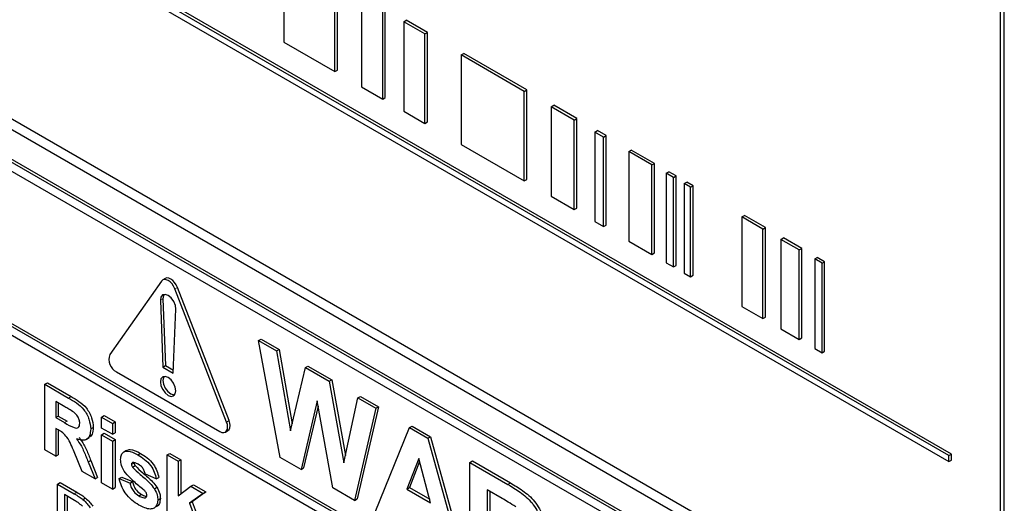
# Paper-space layout 'Blatt2' of a CAD drawing. Header units: millimetres. Extents: x 5 to 418, y 2 to 292.
# Tile 21 of 58: x 97.62 to 106.6, y 187.44 to 191.85. Entities that reach past the tile are written whole.
import ezdxf

# ---------------------------------------------------------------- set-up
doc = ezdxf.new("R2010")
doc.units = ezdxf.units.MM

psp = doc.layouts.new('Blatt2')

# ---------------------------------------------------------------- linework, layer by layer
at = {"color": 7, "linetype": 'Continuous', "lineweight": 25}
for p, q in [((106.5999, 185.8986), (106.5999, 196.9219)), ((106.5661, 186.0152), (106.5661, 196.9024)), ((106.1168, 187.8905), (94.5358, 194.576)), ((106.0932, 187.8769), (94.5123, 194.5624)), ((94.5123, 194.508), (106.0932, 187.8224)), ((94.4612, 192.6339), (106.3642, 185.7625)), ((94.5453, 192.6825), (106.3304, 185.8791)), ((100.0299, 192.4659), (100.0299, 191.6494)), ((106.3052, 185.5243), (94.5201, 192.3277)), ((106.2817, 185.5107), (94.4965, 192.3141)), ((100.4945, 191.3811), (100.4945, 192.1977)), ((100.518, 191.3947), (100.518, 192.2113)), ((100.7392, 192.0564), (100.7392, 191.2399)), ((100.9312, 191.129), (100.9312, 191.9456)), ((100.9548, 191.1426), (100.9548, 191.9592)), ((101.1232, 191.8347), (101.1468, 191.8483)), ((101.3152, 191.7239), (101.1232, 191.8347)), ((101.1232, 191.8347), (101.1232, 191.0182)), ((101.3387, 191.7375), (101.1468, 191.8483)), ((101.3152, 191.7239), (101.3387, 191.7375)), ((101.3152, 190.9074), (101.3152, 191.7239)), ((101.3387, 190.921), (101.3387, 191.7375)), ((100.0299, 191.6494), (100.4945, 191.3811)), ((101.6468, 191.5325), (101.6703, 191.5461)), ((102.2227, 191.2), (101.6468, 191.5325)), ((101.6468, 191.5325), (101.6468, 190.7159)), ((102.2463, 191.2136), (101.6703, 191.5461)), ((100.4945, 191.3811), (100.518, 191.3947)), ((100.7392, 191.2399), (100.9312, 191.129)), ((102.2227, 191.2), (102.2463, 191.2136)), ((102.2227, 190.3835), (102.2227, 191.2)), ((102.2463, 190.3971), (102.2463, 191.2136)), ((100.9312, 191.129), (100.9548, 191.1426)), ((102.4671, 191.0589), (102.4906, 191.0725)), ((102.7005, 190.9514), (102.4906, 191.0725)), ((101.1232, 191.0182), (101.3152, 190.9074)), ((102.6769, 190.9378), (102.4671, 191.0589)), ((102.4671, 191.0589), (102.4671, 190.2424)), ((101.3152, 190.9074), (101.3387, 190.921)), ((102.6769, 190.9378), (102.7005, 190.9514)), ((102.6769, 190.1213), (102.6769, 190.9378)), ((102.7005, 190.1349), (102.7005, 190.9514)), ((102.8666, 190.8283), (102.8902, 190.8419)), ((102.9447, 190.7832), (102.8666, 190.8283)), ((102.8666, 190.8283), (102.8666, 190.0117)), ((102.9683, 190.7968), (102.8902, 190.8419)), ((101.6468, 190.7159), (102.2227, 190.3835)), ((102.9447, 190.7832), (102.9683, 190.7968)), ((102.9447, 189.9666), (102.9447, 190.7832)), ((102.9683, 189.9802), (102.9683, 190.7968)), ((103.175, 190.6503), (103.1985, 190.6639)), ((103.3852, 190.5289), (103.175, 190.6503)), ((103.175, 190.6503), (103.175, 189.8337)), ((103.4088, 190.5425), (103.1985, 190.6639)), ((103.3852, 190.5289), (103.4088, 190.5425)), ((103.4088, 189.726), (103.4088, 190.5425)), ((106.2817, 185.4291), (97.5135, 190.4908)), ((103.3852, 189.7124), (103.3852, 190.5289)), ((103.5164, 190.4532), (103.5399, 190.4668)), ((103.5835, 190.4144), (103.5164, 190.4532)), ((103.5164, 190.4532), (103.5164, 189.6366)), ((103.6071, 190.428), (103.5399, 190.4668)), ((102.2227, 190.3835), (102.2463, 190.3971)), ((103.5835, 190.4144), (103.6071, 190.428)), ((103.5835, 189.5979), (103.5835, 190.4144)), ((103.6071, 189.6115), (103.6071, 190.428)), ((103.6816, 190.3578), (103.7051, 190.3714)), ((103.7376, 190.3254), (103.6816, 190.3578)), ((103.6816, 190.3578), (103.6816, 189.5413)), ((103.7612, 190.3391), (103.7051, 190.3714)), ((103.7376, 190.3254), (103.7612, 190.3391)), ((103.7376, 189.5089), (103.7376, 190.3254)), ((103.7612, 189.5225), (103.7612, 190.3391)), ((102.4671, 190.2424), (102.6769, 190.1213)), ((102.6769, 190.1213), (102.7005, 190.1349)), ((102.8666, 190.0117), (102.9447, 189.9666)), ((104.2076, 190.0541), (104.2312, 190.0677)), ((104.3984, 189.944), (104.2076, 190.0541)), ((104.2076, 190.0541), (104.2076, 189.2376)), ((104.4219, 189.9576), (104.2312, 190.0677)), ((102.9447, 189.9666), (102.9683, 189.9802)), ((104.3984, 189.944), (104.4219, 189.9576)), ((104.3984, 189.1275), (104.3984, 189.944)), ((104.4219, 189.1411), (104.4219, 189.9576)), ((103.175, 189.8337), (103.3852, 189.7124)), ((104.5626, 189.8492), (104.5862, 189.8628)), ((104.7288, 189.7533), (104.5626, 189.8492)), ((104.5626, 189.8492), (104.5626, 189.0327)), ((104.7524, 189.7669), (104.5862, 189.8628)), ((103.3852, 189.7124), (103.4088, 189.726)), ((104.7288, 189.7533), (104.7524, 189.7669)), ((104.7288, 188.9367), (104.7288, 189.7533)), ((104.7524, 188.9503), (104.7524, 189.7669)), ((103.5164, 189.6366), (103.5835, 189.5979)), ((104.871, 189.6712), (104.8946, 189.6848)), ((104.938, 189.6325), (104.871, 189.6712)), ((104.871, 189.6712), (104.871, 188.8546)), ((104.9616, 189.6461), (104.8946, 189.6848)), ((104.938, 189.6325), (104.9616, 189.6461)), ((104.9616, 188.8295), (104.9616, 189.6461)), ((103.5835, 189.5979), (103.6071, 189.6115)), ((104.938, 188.8159), (104.938, 189.6325)), ((98.9137, 189.4686), (98.4422, 188.7979)), ((98.9485, 189.4926), (98.9249, 189.479)), ((103.6816, 189.5413), (103.7376, 189.5089)), ((103.7376, 189.5089), (103.7612, 189.5225)), ((99.5075, 188.1829), (99.0361, 189.3979)), ((99.5311, 188.1965), (99.0597, 189.4115)), ((98.9043, 189.2934), (98.9278, 188.6848)), ((98.9278, 189.307), (98.9513, 188.6984)), ((99.022, 188.6303), (99.0455, 189.2118)), ((104.2076, 189.2376), (104.3984, 189.1275)), ((104.3984, 189.1275), (104.4219, 189.1411)), ((97.5135, 189.0756), (106.4467, 183.9186)), ((97.5371, 189.0892), (106.4467, 183.9459)), ((104.5626, 189.0327), (104.7288, 188.9367)), ((106.4467, 183.837), (97.5135, 188.994)), ((99.7998, 188.926), (99.8234, 188.9396)), ((99.9973, 187.8593), (99.7998, 188.926)), ((99.7998, 188.926), (99.9625, 188.8321)), ((99.8234, 188.9396), (99.986, 188.8457)), ((104.7288, 188.9367), (104.7524, 188.9503)), ((99.9625, 188.8321), (99.986, 188.8457)), ((99.9625, 188.8321), (100.0907, 188.1037)), ((99.986, 188.8457), (100.1056, 188.1668)), ((104.871, 188.8546), (104.938, 188.8159)), ((104.938, 188.8159), (104.9616, 188.8295)), ((98.9278, 188.6848), (98.9513, 188.6984)), ((98.9278, 188.6848), (99.022, 188.6303)), ((98.9513, 188.6984), (99.0231, 188.6569)), ((100.0907, 188.1037), (100.2264, 188.6797)), ((100.2264, 188.6797), (100.2499, 188.6933)), ((100.2264, 188.6797), (100.4429, 188.5548)), ((100.2499, 188.6933), (100.4664, 188.5684)), ((98.5035, 188.64), (99.4463, 188.0958)), ((100.4429, 188.5548), (100.4664, 188.5684)), ((100.4664, 188.5684), (100.5914, 187.8773)), ((97.8496, 188.5276), (97.8731, 188.5412)), ((97.8496, 187.9288), (97.8496, 188.5276)), ((97.8496, 188.5276), (98.0672, 188.402)), ((97.8731, 188.5412), (98.0908, 188.4156)), ((100.4429, 188.5548), (100.5772, 187.8118)), ((100.334, 188.3772), (100.1864, 187.7502)), ((100.4777, 187.582), (100.334, 188.3772)), ((100.5772, 187.8118), (100.7051, 188.4034)), ((100.7051, 188.4034), (100.7287, 188.417)), ((100.7051, 188.4034), (100.8681, 188.3093)), ((100.7287, 188.417), (100.8916, 188.3229)), ((98.034, 188.3213), (97.9493, 188.3703)), ((97.9493, 188.3703), (97.9493, 188.2244)), ((97.9729, 188.3567), (97.9729, 188.238)), ((100.3428, 188.3282), (100.21, 187.7638)), ((100.8681, 188.3093), (100.6742, 187.4686)), ((100.8916, 188.3229), (100.6978, 187.4822)), ((100.8681, 188.3093), (100.8916, 188.3229)), ((97.9493, 188.2244), (97.9729, 188.238)), ((97.9493, 188.2244), (98.0296, 188.178)), ((97.9729, 188.238), (98.0532, 188.1917)), ((98.3681, 188.2283), (98.3917, 188.2419)), ((98.3681, 188.2283), (98.4678, 188.1707)), ((98.3681, 188.1285), (98.3681, 188.2283)), ((98.3917, 188.2419), (98.4914, 188.1843)), ((97.9716, 188.1117), (97.9493, 188.1246)), ((97.9493, 188.1246), (97.9493, 187.8713)), ((97.9729, 188.1109), (97.9729, 187.8849)), ((98.2684, 188.12), (98.292, 188.1336)), ((98.4678, 188.0709), (98.3681, 188.1285)), ((98.4678, 188.1707), (98.4914, 188.1843)), ((98.4678, 188.1707), (98.4678, 188.0709)), ((98.4914, 188.1843), (98.4914, 188.0845)), ((100.8634, 187.3593), (101.1752, 188.132)), ((101.1752, 188.132), (101.1988, 188.1456)), ((101.1752, 188.132), (101.3433, 188.0349)), ((101.1988, 188.1456), (101.3669, 188.0485)), ((98.2271, 188.0233), (98.2536, 188.0386)), ((98.3681, 188.0671), (98.3917, 188.0807)), ((98.3681, 187.6295), (98.3681, 188.0671)), ((98.3681, 188.0671), (98.4678, 188.0095)), ((98.3917, 188.0807), (98.4914, 188.0231)), ((98.4678, 188.0709), (98.4914, 188.0845)), ((98.4678, 188.0095), (98.4914, 188.0231)), ((98.4914, 188.0231), (98.4914, 187.5855)), ((99.4963, 188.0908), (99.5199, 188.1044)), ((101.3433, 188.0349), (101.3669, 188.0485)), ((101.3433, 188.0349), (101.6566, 186.9014)), ((101.3669, 188.0485), (101.6802, 186.915)), ((97.9493, 187.8713), (97.8496, 187.9288)), ((98.4678, 188.0095), (98.4678, 187.5719)), ((97.9493, 187.8713), (97.9729, 187.8849)), ((98.1917, 187.7313), (98.118, 187.9098)), ((98.5961, 187.9243), (98.5696, 187.909)), ((98.6998, 187.8833), (98.7234, 187.8969)), ((98.9664, 187.8829), (98.99, 187.8965)), ((98.9664, 187.2841), (98.9664, 187.8829)), ((98.9664, 187.8829), (99.0662, 187.8253)), ((98.99, 187.8965), (99.0897, 187.8389)), ((99.0662, 187.8253), (99.0897, 187.8389)), ((99.0897, 187.8389), (99.0897, 187.5276)), ((100.1864, 187.7502), (99.9973, 187.8593)), ((101.26, 187.851), (101.1519, 187.5714)), ((101.3684, 187.4464), (101.26, 187.851)), ((106.0932, 187.8769), (106.1168, 187.8905)), ((106.0932, 187.8224), (106.0932, 187.8769)), ((106.1168, 187.836), (106.1168, 187.8905)), ((98.2454, 187.8188), (98.269, 187.8324)), ((98.2454, 187.8188), (98.3083, 187.664)), ((98.269, 187.8324), (98.3318, 187.6776)), ((98.6407, 187.7974), (98.6642, 187.811)), ((98.6511, 187.8145), (98.6479, 187.8119)), ((98.6503, 187.7713), (98.6739, 187.785)), ((99.0662, 187.8253), (99.0662, 187.51)), ((100.1864, 187.7502), (100.21, 187.7638)), ((101.2675, 187.823), (101.1755, 187.585)), ((101.726, 187.814), (101.7496, 187.8276)), ((101.726, 186.8614), (101.726, 187.814)), ((101.726, 187.814), (102.0722, 187.6141)), ((101.7496, 187.8276), (102.0958, 187.6277)), ((106.0932, 187.8224), (106.1168, 187.836)), ((98.3083, 187.664), (98.1917, 187.7313)), ((98.3083, 187.664), (98.3318, 187.6776)), ((98.5277, 187.6679), (98.5512, 187.6815)), ((98.5277, 187.6679), (98.6274, 187.6257)), ((98.5512, 187.6815), (98.651, 187.6393)), ((98.8667, 187.6641), (98.767, 187.7063)), ((98.8667, 187.6641), (98.8903, 187.6777)), ((97.9659, 187.6167), (97.9895, 187.6303)), ((97.9659, 187.0996), (97.9659, 187.6167)), ((97.9659, 187.6167), (98.119, 187.5283)), ((97.9895, 187.6303), (98.1426, 187.5419)), ((98.4678, 187.5719), (98.3681, 187.6295)), ((98.4678, 187.5719), (98.4914, 187.5855)), ((98.6274, 187.6257), (98.651, 187.6393)), ((98.8496, 187.5738), (98.8731, 187.5874)), ((99.0662, 187.51), (99.1825, 187.5969)), ((99.1825, 187.5969), (99.2061, 187.6105)), ((99.1825, 187.5969), (99.2955, 187.5317)), ((99.2061, 187.6105), (99.3191, 187.5453)), ((100.6742, 187.4686), (100.4777, 187.582)), ((101.1519, 187.5714), (101.1755, 187.585)), ((101.1519, 187.5714), (101.3684, 187.4464)), ((101.1755, 187.585), (101.3598, 187.4786)), ((98.1198, 187.4682), (98.0291, 187.5206)), ((98.0291, 187.5206), (98.0291, 187.1228)), ((98.0526, 187.507), (98.0526, 187.1364)), ((98.1982, 187.4752), (98.2217, 187.4888)), ((98.7085, 187.5097), (98.7321, 187.5233)), ((98.7671, 187.492), (98.7753, 187.4967)), ((98.88, 187.4712), (98.9036, 187.4848)), ((99.2955, 187.5317), (99.1703, 187.4417)), ((99.3191, 187.5453), (99.1939, 187.4553)), ((99.2955, 187.5317), (99.3191, 187.5453)), ((100.6742, 187.4686), (100.6978, 187.4822)), ((102.0195, 187.4858), (101.8847, 187.5636)), ((101.8847, 187.5636), (101.8847, 187.3316)), ((101.9082, 187.55), (101.9082, 187.3452)), ((99.1703, 187.4417), (99.1939, 187.4553)), ((99.1703, 187.4417), (99.3022, 187.0903)), ((99.1939, 187.4553), (99.3257, 187.1039))]:
    psp.add_line(p, q, dxfattribs=at)
at = {"color": 7, "linetype": 'Continuous', "lineweight": 18}
for p, q in [((99.0361, 189.3979), (99.0597, 189.4115)), ((98.9043, 189.2934), (98.9278, 189.307)), ((98.0672, 188.402), (98.0908, 188.4156)), ((98.0296, 188.178), (98.0532, 188.1917)), ((99.5075, 188.1829), (99.5311, 188.1965)), ((102.0722, 187.6141), (102.0958, 187.6277)), ((98.119, 187.5283), (98.1426, 187.5419))]:
    psp.add_line(p, q, dxfattribs=at)
at = {"color": 7, "linetype": 'Continuous', "lineweight": 25, "flags": 128}
for points in [[(99.0361, 189.3979), (99.0249, 189.4213), (99.0102, 189.4427), (98.9932, 189.4607), (98.9749, 189.4741), (98.9566, 189.4819), (98.9395, 189.4836), (98.9249, 189.479), (98.9137, 189.4686)], [(99.0597, 189.4115), (99.0485, 189.4349), (99.0338, 189.4563), (99.0168, 189.4743), (98.9985, 189.4877), (98.9802, 189.4955), (98.9631, 189.4972), (98.9485, 189.4926)], [(99.0455, 189.2118), (99.0411, 189.2468), (99.026, 189.2832), (99.0027, 189.3154), (98.9749, 189.338), (98.9471, 189.3475), (98.9238, 189.3423), (98.9087, 189.3232), (98.9043, 189.2934)], [(98.9381, 189.3473), (98.9322, 189.3368), (98.9278, 189.307)], [(99.0456, 188.467), (99.0402, 188.5014), (99.0249, 188.5367), (99.002, 188.5677), (98.9749, 188.5895), (98.9478, 188.5989), (98.9249, 188.5944), (98.9096, 188.5768), (98.9042, 188.5487), (98.9096, 188.5143), (98.9249, 188.479), (98.9478, 188.448), (98.9749, 188.4262), (99.002, 188.4168), (99.0249, 188.4212), (99.0402, 188.4389), (99.0456, 188.467)], [(98.9381, 188.5988), (98.9331, 188.5904), (98.9278, 188.5623), (98.9331, 188.5279), (98.9485, 188.4926), (98.9714, 188.4616), (98.9985, 188.4398), (99.0255, 188.4304), (99.0353, 188.4305)], [(99.4463, 188.0958), (99.4646, 188.088), (99.4817, 188.0863), (99.4963, 188.0908), (99.5075, 188.1013), (99.5146, 188.1169), (99.517, 188.1366), (99.5146, 188.1591), (99.5075, 188.1829)], [(99.5199, 188.1044), (99.5199, 188.1044), (99.5311, 188.1149), (99.5382, 188.1305), (99.5406, 188.1502), (99.5382, 188.1727), (99.5311, 188.1965)]]:
    psp.add_lwpolyline(points, dxfattribs=at)
at = {"color": 7, "linetype": 'Continuous', "lineweight": 25}
psp.add_arc((98.567, 188.7555), 0.1317, 161.22155, 241.18981, dxfattribs=at)
for points, knots in [([(98.0672, 188.402), (98.0907, 188.388), (98.1377, 188.36), (98.1977, 188.311), (98.2343, 188.2541), (98.2613, 188.1928), (98.2656, 188.149), (98.2684, 188.12)], [0, 0, 0, 0, 0.251138, 0.500538, 0.625743, 0.751054, 1, 1, 1, 1]), ([(98.0908, 188.4156), (98.1143, 188.4016), (98.1612, 188.3736), (98.2213, 188.3246), (98.2579, 188.2677), (98.2849, 188.2064), (98.2891, 188.1626), (98.292, 188.1336)], [0, 0, 0, 0, 0.251138, 0.500538, 0.625743, 0.751054, 1, 1, 1, 1]), ([(98.1133, 188.2737), (98.0985, 188.2829), (98.0721, 188.2995), (98.0457, 188.3146), (98.034, 188.3213)], [0, 0, 0, 0, 0.559921, 1, 1, 1, 1]), ([(98.1687, 188.1722), (98.168, 188.1824), (98.1666, 188.2027), (98.1476, 188.2432), (98.1263, 188.2621), (98.1133, 188.2737)], [0, 0, 0, 0, 0.281084, 0.561281, 1, 1, 1, 1]), ([(98.118, 187.9098), (98.0993, 187.9569), (98.0733, 188.0224), (98.0136, 188.088), (97.9857, 188.1038), (97.9716, 188.1117)], [0, 0, 0, 0, 0.560986, 0.779305, 1, 1, 1, 1]), ([(98.0296, 188.178), (98.0589, 188.1599), (98.0956, 188.1373), (98.1384, 188.1258), (98.1561, 188.1314), (98.1673, 188.1476), (98.1682, 188.164), (98.1687, 188.1722)], [0, 0, 0, 0, 0.500908, 0.625718, 0.750365, 0.875021, 1, 1, 1, 1]), ([(98.2684, 188.12), (98.2667, 188.0978), (98.2633, 188.0536), (98.2295, 188.0185), (98.1845, 188.0144), (98.1537, 188.025), (98.1383, 188.0303)], [0, 0, 0, 0, 0.2799434, 0.5589736, 0.7791835, 1, 1, 1, 1]), ([(98.292, 188.1336), (98.2907, 188.1107), (98.2882, 188.0683), (98.2636, 188.0493), (98.2522, 188.0406)], [0, 0, 0, 0, 0.537571, 1, 1, 1, 1]), ([(98.1383, 188.0303), (98.1541, 188.0082), (98.1802, 187.9718), (98.2068, 187.9151), (98.2268, 187.8671), (98.2392, 187.8349), (98.2454, 187.8188)], [0, 0, 0, 0, 0.339561, 0.559573, 0.779778, 1, 1, 1, 1]), ([(98.1619, 188.0439), (98.1777, 188.0218), (98.2038, 187.9854), (98.2304, 187.9288), (98.2504, 187.8807), (98.2628, 187.8485), (98.269, 187.8324)], [0, 0, 0, 0, 0.339561, 0.559573, 0.779778, 1, 1, 1, 1]), ([(98.5962, 187.924), (98.6066, 187.9277), (98.6425, 187.9404), (98.6898, 187.9149), (98.7234, 187.8969)], [0, 0, 0, 0, 0.290832, 1, 1, 1, 1]), ([(98.541, 187.8419), (98.5424, 187.8571), (98.5451, 187.8873), (98.5699, 187.913), (98.6195, 187.925), (98.6667, 187.9005), (98.6998, 187.8833)], [0, 0, 0, 0, 0.186756, 0.373549, 0.56049, 1, 1, 1, 1]), ([(98.5859, 187.7186), (98.5714, 187.7416), (98.5455, 187.7828), (98.5424, 187.8238), (98.541, 187.8419)], [0, 0, 0, 0, 0.558645, 1, 1, 1, 1]), ([(98.6998, 187.8833), (98.72, 187.8708), (98.7603, 187.846), (98.8149, 187.7918), (98.8512, 187.7253), (98.8615, 187.6845), (98.8667, 187.6641)], [0, 0, 0, 0, 0.280825, 0.559925, 0.77968, 1, 1, 1, 1]), ([(98.7234, 187.8969), (98.7436, 187.8844), (98.7839, 187.8596), (98.8385, 187.8054), (98.8748, 187.7389), (98.8851, 187.6981), (98.8903, 187.6777)], [0, 0, 0, 0, 0.280825, 0.559925, 0.77968, 1, 1, 1, 1]), ([(98.6441, 187.8089), (98.6436, 187.8086), (98.6408, 187.8066), (98.6407, 187.8016), (98.6407, 187.7974)], [0, 0, 0, 0, 0.176554, 1, 1, 1, 1]), ([(98.6407, 187.7974), (98.6413, 187.7925), (98.6425, 187.7836), (98.6479, 187.7751), (98.6503, 187.7713)], [0, 0, 0, 0, 0.558274, 1, 1, 1, 1]), ([(98.6503, 187.7713), (98.6731, 187.7489), (98.7105, 187.7118), (98.7647, 187.6675), (98.8099, 187.6258), (98.8364, 187.5911), (98.8496, 187.5738)], [0, 0, 0, 0, 0.339607, 0.560063, 0.78038, 1, 1, 1, 1]), ([(98.7024, 187.7973), (98.6923, 187.8031), (98.6744, 187.8133), (98.6582, 187.8141), (98.6511, 187.8145)], [0, 0, 0, 0, 0.561017, 1, 1, 1, 1]), ([(98.6642, 187.811), (98.6649, 187.8061), (98.666, 187.7972), (98.6715, 187.7887), (98.6739, 187.785)], [0, 0, 0, 0, 0.558274, 1, 1, 1, 1]), ([(98.6739, 187.785), (98.6966, 187.7625), (98.7341, 187.7254), (98.7882, 187.6811), (98.8335, 187.6394), (98.8599, 187.6047), (98.8731, 187.5874)], [0, 0, 0, 0, 0.339607, 0.560063, 0.78038, 1, 1, 1, 1]), ([(98.767, 187.7063), (98.7644, 187.7167), (98.7593, 187.7376), (98.7368, 187.7747), (98.7154, 187.7887), (98.7024, 187.7973)], [0, 0, 0, 0, 0.28081, 0.560758, 1, 1, 1, 1]), ([(98.7084, 187.4254), (98.6863, 187.4393), (98.6423, 187.4671), (98.5849, 187.5296), (98.5447, 187.6011), (98.5333, 187.6456), (98.5277, 187.6679)], [0, 0, 0, 0, 0.280651, 0.560003, 0.779956, 1, 1, 1, 1]), ([(98.7397, 187.5744), (98.71, 187.5986), (98.6571, 187.6417), (98.6077, 187.6951), (98.5859, 187.7186)], [0, 0, 0, 0, 0.560705, 1, 1, 1, 1]), ([(98.6274, 187.6257), (98.6304, 187.6124), (98.6364, 187.586), (98.6648, 187.5386), (98.6919, 187.5207), (98.7085, 187.5097)], [0, 0, 0, 0, 0.280993, 0.560665, 1, 1, 1, 1]), ([(98.651, 187.6393), (98.6539, 187.626), (98.6599, 187.5996), (98.6884, 187.5522), (98.7155, 187.5343), (98.7321, 187.5233)], [0, 0, 0, 0, 0.280993, 0.560665, 1, 1, 1, 1]), ([(98.7731, 187.5402), (98.7672, 187.5474), (98.7567, 187.5603), (98.7449, 187.5701), (98.7397, 187.5744)], [0, 0, 0, 0, 0.558614, 1, 1, 1, 1]), ([(98.8496, 187.5738), (98.8597, 187.5541), (98.8778, 187.5188), (98.8793, 187.4858), (98.88, 187.4712)], [0, 0, 0, 0, 0.5580145, 1, 1, 1, 1]), ([(98.8731, 187.5874), (98.8833, 187.5677), (98.9014, 187.5324), (98.9029, 187.4994), (98.9036, 187.4848)], [0, 0, 0, 0, 0.5580145, 1, 1, 1, 1]), ([(102.0722, 187.6141), (102.1097, 187.5918), (102.1844, 187.5474), (102.2799, 187.4694), (102.3381, 187.3789), (102.3811, 187.2812), (102.3878, 187.2117), (102.3923, 187.1654)], [0, 0, 0, 0, 0.251138, 0.500538, 0.625743, 0.751054, 1, 1, 1, 1]), ([(102.0958, 187.6277), (102.1333, 187.6054), (102.2079, 187.561), (102.3035, 187.483), (102.3617, 187.3925), (102.4047, 187.2949), (102.4114, 187.2253), (102.4159, 187.179)], [0, 0, 0, 0, 0.251138, 0.500538, 0.625743, 0.751054, 1, 1, 1, 1]), ([(98.119, 187.5283), (98.1339, 187.5196), (98.1605, 187.5042), (98.1867, 187.484), (98.1982, 187.4752)], [0, 0, 0, 0, 0.560174, 1, 1, 1, 1]), ([(98.1426, 187.5419), (98.1575, 187.5333), (98.184, 187.5178), (98.2102, 187.4976), (98.2217, 187.4888)], [0, 0, 0, 0, 0.560174, 1, 1, 1, 1]), ([(98.2217, 187.4888), (98.235, 187.4767), (98.2587, 187.4552), (98.2783, 187.4267), (98.2869, 187.4142)], [0, 0, 0, 0, 0.559847, 1, 1, 1, 1]), ([(98.7085, 187.5097), (98.7201, 187.5033), (98.7407, 187.4919), (98.759, 187.492), (98.7671, 187.492)], [0, 0, 0, 0, 0.560783, 1, 1, 1, 1]), ([(98.7321, 187.5233), (98.7437, 187.5166), (98.76, 187.5072), (98.7746, 187.5068), (98.7788, 187.5066)], [0, 0, 0, 0, 0.711845, 1, 1, 1, 1]), ([(98.7709, 187.4952), (98.7735, 187.4968), (98.7794, 187.5002), (98.78, 187.5096), (98.7803, 187.5147)], [0, 0, 0, 0, 0.44903, 1, 1, 1, 1]), ([(98.7803, 187.5147), (98.78, 187.5194), (98.7794, 187.5277), (98.775, 187.5364), (98.7731, 187.5402)], [0, 0, 0, 0, 0.559319, 1, 1, 1, 1]), ([(98.9036, 187.4848), (98.9017, 187.469), (98.898, 187.4374), (98.8814, 187.4152), (98.8691, 187.4121), (98.8688, 187.412)], [0, 0, 0, 0, 0.4930222, 0.9865862, 1, 1, 1, 1]), ([(102.1456, 187.41), (102.1221, 187.4247), (102.0801, 187.451), (102.038, 187.4752), (102.0195, 187.4858)], [0, 0, 0, 0, 0.559921, 1, 1, 1, 1]), ([(98.1939, 187.4148), (98.1802, 187.4265), (98.1559, 187.4474), (98.1309, 187.4618), (98.1198, 187.4682)], [0, 0, 0, 0, 0.559255, 1, 1, 1, 1]), ([(98.1982, 187.4752), (98.2114, 187.4631), (98.2351, 187.4416), (98.2547, 187.4131), (98.2633, 187.4006)], [0, 0, 0, 0, 0.559847, 1, 1, 1, 1]), ([(98.88, 187.4712), (98.8783, 187.455), (98.875, 187.4226), (98.8477, 187.3958), (98.7949, 187.3816), (98.7441, 187.4073), (98.7084, 187.4254)], [0, 0, 0, 0, 0.186725, 0.373655, 0.5608, 1, 1, 1, 1])]:
    psp.add_open_spline(points, degree=3, knots=knots, dxfattribs=at)

doc.saveas('drawing.dxf')
